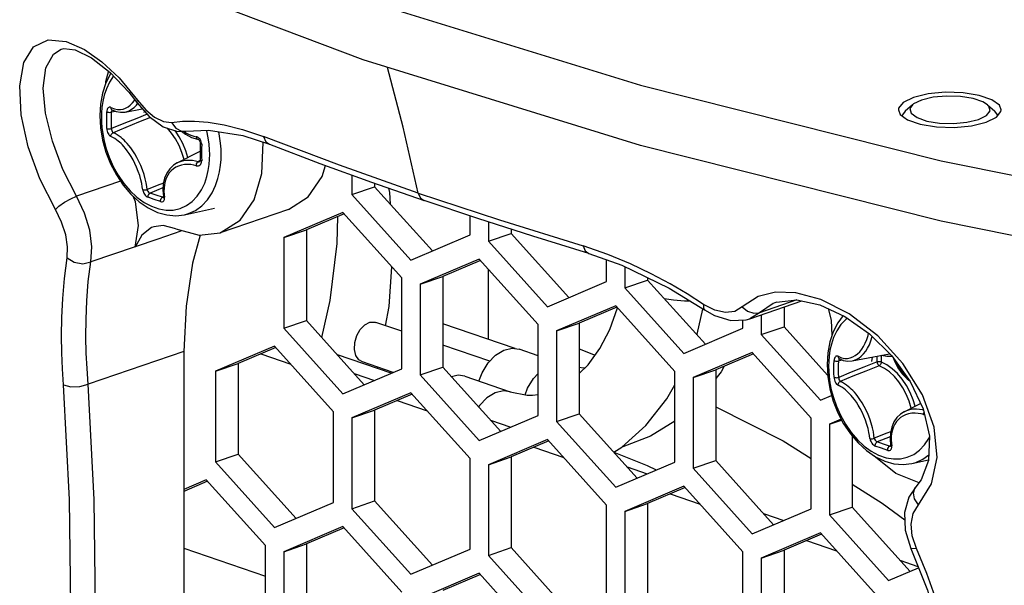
# Model space of a CAD drawing. Extents: x 0 to 420, y 0 to 297.
# Tile 55 of 65: x 352.79 to 358.92, y 202.22 to 205.74. Entities that reach past the tile are written whole.
import ezdxf

# ---------------------------------------------------------------- set-up
doc = ezdxf.new("R2010")
doc.units = 0
doc.header["$LTSCALE"] = 23.1
doc.layers.get('0').update_dxf_attribs({"linetype": 'CONTINUOUS'})
doc.layers.add('02___PRT_ALL_AXES', color=7, linetype='CONTINUOUS')
doc.layers.add('06___PRT_ALL_SURFS', color=7, linetype='CONTINUOUS')

msp = doc.modelspace()

# ---------------------------------------------------------------- linework, layer by layer
at = {"color": 7, "linetype": 'CONTINUOUS'}
for p, q in [((358.3504, 205.2096), (358.3039, 205.1689)), ((358.3567, 205.2147), (358.3505, 205.2096)), ((358.4065, 205.239), (358.3567, 205.2147)), ((358.8161, 205.2096), (358.8627, 205.1689)), ((353.393, 205.1676), (353.3653, 205.1636)), ((353.3692, 205.1766), (353.3669, 205.1737)), ((353.3702, 205.177), (353.3692, 205.1766)), ((353.4495, 205.1644), (353.5564, 205.1849)), ((358.287, 205.1476), (358.2853, 205.1405)), ((358.3039, 205.1689), (358.287, 205.1476)), ((358.7601, 205.118), (358.8098, 205.1424)), ((358.8098, 205.1424), (358.8323, 205.171)), ((358.8796, 205.1476), (358.8627, 205.1689)), ((358.8806, 205.143), (358.8796, 205.1476)), ((353.787, 205.0109), (353.7615, 205.0489)), ((353.864, 205.0067), (353.9007, 204.9956)), ((353.7735, 204.8473), (353.9176, 204.9206)), ((353.9177, 204.8628), (353.904, 204.8549)), ((354.8615, 204.7723), (354.8615, 204.6513)), ((353.9453, 204.7225), (353.9587, 204.7625)), ((355.003, 204.7211), (355.003, 204.6997)), ((353.6859, 204.6924), (353.6054, 204.6601)), ((354.8615, 204.6513), (355.003, 204.6997)), ((354.8615, 204.6513), (355.2292, 204.2434)), ((355.003, 204.6997), (355.363, 204.3003)), ((353.6887, 204.6374), (353.6824, 204.6338)), ((353.6824, 204.6338), (353.6865, 204.633)), ((353.6865, 204.633), (353.6885, 204.6335)), ((355.6455, 204.5015), (355.3107, 204.6136)), ((353.8206, 204.5254), (354.0054, 204.5653)), ((354.8047, 204.5398), (354.437, 204.3835)), ((354.8123, 204.5313), (354.5784, 204.4318)), ((355.1723, 204.132), (354.8047, 204.5398)), ((355.5969, 204.3998), (355.5969, 204.5178)), ((355.7107, 204.4806), (355.7107, 204.3609)), ((354.437, 204.3835), (354.5784, 204.4318)), ((354.5784, 204.4318), (354.5784, 203.8676)), ((355.7107, 204.3609), (355.8521, 204.4092)), ((355.8521, 204.4351), (355.8521, 204.4092)), ((355.8521, 204.4092), (356.2121, 204.0099)), ((354.437, 204.3835), (354.437, 203.8192)), ((355.2292, 204.2434), (355.5969, 204.3998)), ((355.7107, 204.3609), (356.0784, 203.953)), ((355.6538, 204.2494), (355.2861, 204.093)), ((355.6615, 204.2409), (355.4275, 204.1414)), ((356.0215, 203.8415), (355.6538, 204.2494)), ((356.4461, 204.1094), (356.4461, 204.2448)), ((356.5598, 204.2016), (356.5598, 204.0704)), ((355.1723, 203.5677), (355.1723, 204.132)), ((355.2861, 204.093), (355.4275, 204.1414)), ((355.4275, 204.1414), (355.4275, 203.5772)), ((356.0784, 203.953), (356.4461, 204.1094)), ((356.5598, 204.0704), (356.7013, 204.1188)), ((356.7013, 204.1329), (356.7013, 204.1188)), ((356.7013, 204.1188), (357.0613, 203.7194)), ((355.2861, 204.093), (355.2861, 203.5288)), ((356.5598, 204.0704), (356.9275, 203.6626)), ((357.6312, 203.9956), (357.3989, 203.9161)), ((356.503, 203.959), (356.1353, 203.8026)), ((356.5106, 203.9505), (356.2767, 203.851)), ((356.8707, 203.5511), (356.503, 203.959)), ((357.0092, 203.7829), (357.0458, 203.9389)), ((357.5504, 203.9511), (357.5504, 203.8284)), ((354.437, 203.8192), (354.5784, 203.8676)), ((354.5784, 203.8676), (354.9384, 203.4682)), ((357.2952, 203.8189), (357.2952, 203.8711)), ((357.409, 203.9028), (357.409, 203.78)), ((354.437, 203.8192), (354.8047, 203.4114)), ((356.0215, 203.2773), (356.0215, 203.8415)), ((356.1353, 203.8026), (356.2767, 203.851)), ((356.1353, 203.8026), (356.1353, 203.2384)), ((356.2767, 203.851), (356.2767, 203.2868)), ((356.9275, 203.6626), (357.2952, 203.8189)), ((357.409, 203.78), (357.5504, 203.8284)), ((357.5504, 203.8284), (357.8219, 203.5273)), ((357.8561, 203.7977), (357.835, 203.7348)), ((357.0077, 203.7789), (357.0092, 203.7829)), ((357.409, 203.78), (357.7767, 203.3721)), ((354.3801, 203.7078), (354.0124, 203.5514)), ((354.3877, 203.6993), (354.1538, 203.5998)), ((354.7478, 203.2999), (354.3801, 203.7078)), ((355.8594, 203.6948), (355.9013, 203.6886)), ((356.0215, 203.6475), (355.9013, 203.6886)), ((357.3521, 203.6685), (356.9844, 203.5122)), ((357.7198, 203.2607), (357.3521, 203.6685)), ((354.2943, 203.6595), (354.4812, 203.5955)), ((357.3598, 203.66), (357.1258, 203.5606)), ((357.9185, 203.6198), (357.8908, 203.6158)), ((357.8947, 203.6288), (357.8924, 203.6259)), ((357.8956, 203.6292), (357.8947, 203.6288)), ((357.975, 203.6166), (358.207, 203.661)), ((358.0983, 203.6402), (358.094, 203.6128)), ((358.1295, 203.6096), (358.1295, 203.6462)), ((358.1562, 203.6091), (358.1562, 203.6513)), ((354.0124, 203.5514), (354.1538, 203.5998)), ((354.0124, 203.5514), (354.0124, 202.9872)), ((354.1538, 203.5998), (354.1538, 203.0355)), ((354.8047, 203.4114), (355.1723, 203.5677)), ((355.0202, 203.5688), (355.0226, 203.577)), ((355.2861, 203.5288), (355.4275, 203.5772)), ((355.4275, 203.5772), (355.7876, 203.1778)), ((356.2767, 203.5371), (356.3312, 203.5912)), ((356.8707, 202.9869), (356.8707, 203.5511)), ((356.9844, 203.5122), (357.1258, 203.5606)), ((357.1258, 203.5606), (357.1258, 202.9963)), ((357.1588, 203.5476), (357.1258, 203.5056)), ((357.1786, 203.583), (357.1588, 203.5476)), ((354.8754, 203.5381), (355.0014, 203.495)), ((355.2861, 203.5288), (355.6538, 203.1209)), ((355.5218, 203.5265), (355.4814, 203.5175)), ((355.5638, 203.5203), (355.5218, 203.5265)), ((355.5638, 203.5203), (355.8466, 203.4236)), ((356.9844, 203.5122), (356.9844, 202.948)), ((355.8466, 203.4236), (355.8047, 203.4298)), ((355.2292, 203.4173), (354.8615, 203.261)), ((355.2369, 203.4088), (355.003, 203.3093)), ((355.1434, 203.3691), (355.3304, 203.3051)), ((355.5969, 203.0095), (355.2292, 203.4173)), ((355.9844, 203.4021), (356.0215, 203.4069)), ((357.7767, 203.3721), (357.8465, 203.4018)), ((354.7478, 202.7357), (354.7478, 203.2999)), ((354.8615, 203.261), (355.003, 203.3093)), ((355.003, 203.3093), (355.003, 202.7451)), ((358.299, 203.2995), (358.4006, 203.3512)), ((354.8615, 203.261), (354.8615, 202.6967)), ((355.6538, 203.1209), (356.0215, 203.2773)), ((355.7246, 203.2477), (355.8506, 203.2046)), ((356.1353, 203.2384), (356.2767, 203.2868)), ((356.2767, 203.2868), (356.6367, 202.8874)), ((357.7198, 202.6964), (357.7198, 203.2607)), ((357.9065, 203.2528), (357.8336, 203.2218)), ((357.8336, 203.2218), (357.9092, 203.2476)), ((356.1353, 203.2384), (356.503, 202.8305)), ((357.8336, 203.2218), (357.8336, 202.6575)), ((356.0784, 203.1269), (355.7107, 202.9705)), ((356.0861, 203.1184), (355.8521, 203.0189)), ((356.4461, 202.719), (356.0784, 203.1269)), ((357.975, 203.148), (357.975, 202.7059)), ((358.2114, 203.1446), (358.1309, 203.1123)), ((355.9926, 203.0786), (356.1795, 203.0147)), ((358.2142, 203.0896), (358.2079, 203.086)), ((358.2079, 203.086), (358.212, 203.0852)), ((358.212, 203.0852), (358.2139, 203.0857)), ((354.0124, 202.9872), (354.1538, 203.0355)), ((354.1538, 203.0355), (354.5138, 202.6362)), ((355.5969, 202.4452), (355.5969, 203.0095)), ((355.7107, 202.9705), (355.8521, 203.0189)), ((355.8521, 203.0189), (355.8521, 202.4547)), ((356.9844, 202.948), (357.1258, 202.9963)), ((357.1258, 202.9963), (357.4859, 202.597)), ((358.3461, 202.9776), (358.4502, 203.0001)), ((354.0124, 202.9872), (354.3801, 202.5793)), ((355.7107, 202.9705), (355.7107, 202.4063)), ((356.503, 202.8305), (356.8707, 202.9869)), ((356.5737, 202.9573), (356.6997, 202.9142)), ((356.9844, 202.948), (357.3521, 202.5401)), ((353.9555, 202.8757), (353.816, 202.8164)), ((354.3232, 202.4678), (353.9555, 202.8757)), ((353.9632, 202.8672), (353.816, 202.8046)), ((356.9275, 202.8365), (356.5598, 202.6801)), ((356.9352, 202.828), (356.7013, 202.7285)), ((357.2952, 202.4286), (356.9275, 202.8365)), ((356.8417, 202.7882), (357.0287, 202.7243)), ((354.3801, 202.5793), (354.7478, 202.7357)), ((354.8615, 202.6967), (355.003, 202.7451)), ((354.8615, 202.6967), (355.2292, 202.2889)), ((355.003, 202.7451), (355.363, 202.3457)), ((356.4461, 202.1548), (356.4461, 202.719)), ((356.5598, 202.6801), (356.7013, 202.7285)), ((356.7013, 202.7285), (356.7013, 202.1643)), ((357.3521, 202.5401), (357.7198, 202.6964)), ((357.8336, 202.6575), (357.975, 202.7059)), ((357.975, 202.7059), (358.335, 202.3065)), ((356.5598, 202.6801), (356.5598, 202.1159)), ((357.4229, 202.6668), (357.5489, 202.6237)), ((357.8336, 202.6575), (358.2013, 202.2496)), ((354.8047, 202.5853), (354.437, 202.4289)), ((354.8123, 202.5768), (354.5784, 202.4773)), ((355.1723, 202.1774), (354.8047, 202.5853)), ((357.7767, 202.546), (357.409, 202.3897)), ((357.7844, 202.5375), (357.5504, 202.4381)), ((358.1444, 202.1382), (357.7767, 202.546)), ((353.816, 202.4511), (354.3232, 202.2777)), ((354.3232, 201.9036), (354.3232, 202.4678)), ((354.437, 202.4289), (354.5784, 202.4773)), ((354.5784, 202.4773), (354.5784, 201.913)), ((355.2292, 202.2889), (355.5969, 202.4452)), ((355.7107, 202.4063), (355.8521, 202.4547)), ((355.8521, 202.4547), (356.2121, 202.0553)), ((357.6909, 202.4978), (357.8779, 202.4338)), ((354.437, 202.4289), (354.437, 201.8647)), ((355.7107, 202.4063), (356.0784, 201.9984)), ((357.2952, 201.8644), (357.2952, 202.4286)), ((357.409, 202.3897), (357.5504, 202.4381)), ((357.409, 202.3897), (357.409, 201.8255)), ((357.5504, 202.4381), (357.5504, 201.8738)), ((358.2013, 202.2496), (358.3878, 202.329)), ((358.272, 202.3764), (358.3842, 202.338)), ((355.6538, 202.2948), (355.2861, 202.1385)), ((355.6615, 202.2863), (355.4275, 202.1869)), ((356.0215, 201.887), (355.6538, 202.2948))]:
    msp.add_line(p, q, dxfattribs=at)
for points in [[(353.3628, 205.4057), (353.3595, 205.4013), (353.3306, 205.3456), (353.3095, 205.2826), (353.2968, 205.2142), (353.2926, 205.1421)], [(353.3787, 205.3887), (353.353, 205.3501), (353.3335, 205.3087), (353.3201, 205.2687), (353.3111, 205.2301), (353.3056, 205.1933), (353.3029, 205.1598), (353.3022, 205.1309)], [(355.2747, 204.6606), (355.1797, 205.0712), (355.0822, 205.4423)], [(358.8161, 205.2096), (358.7881, 205.2275), (358.7267, 205.2485), (358.6479, 205.2611), (358.5614, 205.2637), (358.4776, 205.256), (358.4065, 205.239)], [(353.3614, 205.1923), (353.3834, 205.1832), (353.403, 205.1795), (353.4209, 205.1795), (353.4376, 205.1825), (353.4533, 205.1883), (353.4683, 205.1966), (353.4826, 205.2074)], [(353.4826, 205.2074), (353.4961, 205.2208), (353.5086, 205.2364), (353.5104, 205.2391)], [(353.5058, 205.1929), (353.5202, 205.2071), (353.5281, 205.2171)], [(358.3505, 205.2096), (358.3342, 205.186), (358.3418, 205.1564)], [(358.8323, 205.171), (358.8248, 205.2006), (358.8161, 205.2096)], [(353.2926, 205.1421), (353.2969, 205.0663), (353.3098, 204.9898), (353.3309, 204.9143), (353.3597, 204.8414), (353.3956, 204.7727), (353.4379, 204.7095), (353.4857, 204.6533), (353.5381, 204.6057), (353.5939, 204.5676), (353.6516, 204.5403), (353.7094, 204.5242), (353.7662, 204.5193), (353.8206, 204.5254)], [(353.3357, 205.1137), (353.3359, 205.1396), (353.3363, 205.1655)], [(353.3614, 205.1923), (353.3584, 205.1936), (353.3551, 205.1942), (353.3517, 205.1941), (353.348, 205.1928), (353.3444, 205.1901), (353.3411, 205.1857), (353.3385, 205.1797), (353.3369, 205.1727), (353.3363, 205.1655)], [(353.3363, 205.1655), (353.3408, 205.1638), (353.3467, 205.1627), (353.3532, 205.1623), (353.3596, 205.1626), (353.3653, 205.1636)], [(353.3614, 205.1923), (353.3618, 205.1869), (353.3636, 205.1822), (353.3667, 205.1788), (353.3683, 205.1778)], [(353.3648, 205.1123), (353.3649, 205.1379), (353.3653, 205.1636)], [(353.3669, 205.1737), (353.3656, 205.1692), (353.3653, 205.1636)], [(353.5865, 205.1505), (353.5222, 205.1248), (353.4427, 205.0928), (353.3653, 205.0613)], [(353.3683, 205.1778), (353.3937, 205.1673), (353.4217, 205.1625), (353.4495, 205.1644)], [(353.4495, 205.1644), (353.4576, 205.1663), (353.4745, 205.1724), (353.4905, 205.1813), (353.5058, 205.1929)], [(358.3418, 205.1564), (358.3785, 205.1295), (358.4399, 205.1085), (358.5186, 205.0959), (358.6051, 205.0933), (358.689, 205.101), (358.7601, 205.118)], [(353.3022, 205.1309), (353.3029, 205.1022), (353.3055, 205.0675), (353.3107, 205.0279), (353.3193, 204.9841), (353.3322, 204.936), (353.3508, 204.8826), (353.3762, 204.8256), (353.4069, 204.7706), (353.4424, 204.7194), (353.4817, 204.6735), (353.5237, 204.6343), (353.568, 204.6021), (353.6136, 204.5777), (353.6596, 204.5614), (353.7053, 204.5536), (353.7499, 204.5545), (353.7923, 204.564), (353.832, 204.582), (353.8679, 204.608), (353.8994, 204.6414), (353.9257, 204.6811), (353.9453, 204.7225)], [(353.3363, 205.0623), (353.3359, 205.0879), (353.3357, 205.1137)], [(353.3653, 205.0613), (353.3649, 205.0868), (353.3648, 205.1123)], [(353.6072, 205.1301), (353.5343, 205.1007), (353.4538, 205.0679), (353.3755, 205.0357)], [(353.3363, 205.0623), (353.3408, 205.0607), (353.3467, 205.0597), (353.3532, 205.0595), (353.3596, 205.06), (353.3653, 205.0613)], [(353.3363, 205.0623), (353.3369, 205.0546), (353.3385, 205.0462), (353.3412, 205.0379), (353.3445, 205.0305), (353.3481, 205.0245), (353.3517, 205.0199), (353.3552, 205.0165), (353.3584, 205.0141), (353.3614, 205.0125)], [(353.3614, 205.0125), (353.3618, 205.0183), (353.3636, 205.024), (353.3667, 205.0291), (353.3708, 205.0331), (353.3755, 205.0357)], [(353.3653, 205.0613), (353.3656, 205.0549), (353.3669, 205.0485), (353.3692, 205.0428), (353.3721, 205.0384), (353.3755, 205.0357)], [(353.5868, 204.6826), (353.5845, 204.7016), (353.5808, 204.7233), (353.5753, 204.7483), (353.5677, 204.7759), (353.5583, 204.8042), (353.5476, 204.8314), (353.536, 204.8571), (353.5236, 204.8812), (353.5108, 204.9034), (353.4977, 204.9236), (353.4848, 204.9417), (353.4731, 204.9566), (353.4626, 204.9689), (353.453, 204.9793), (353.4437, 204.9885), (353.4345, 204.9971), (353.4247, 205.0054), (353.4139, 205.0137), (353.4016, 205.022), (353.388, 205.0298), (353.3755, 205.0357)], [(353.8168, 204.8693), (353.8035, 204.9134), (353.7858, 204.9564), (353.7644, 204.9968), (353.7395, 205.0338), (353.714, 205.064)], [(353.8011, 205.0445), (353.8263, 205.0258), (353.864, 205.0067)], [(353.8149, 205.0447), (353.8206, 205.0408), (353.8321, 205.0338), (353.845, 205.0269), (353.8601, 205.0203)], [(353.8601, 205.0203), (353.8771, 205.0145), (353.8932, 205.0104)], [(353.9765, 204.9003), (353.9759, 204.929), (353.9733, 204.9637), (353.968, 205.0033), (353.9594, 205.0471), (353.9584, 205.0511)], [(354.0478, 204.9018), (354.047, 204.9334), (354.0442, 204.9715), (354.0384, 205.015), (354.0332, 205.0417)], [(353.5597, 204.6812), (353.5573, 204.6989), (353.5537, 204.7193), (353.5484, 204.7426), (353.5411, 204.7685), (353.5321, 204.795), (353.522, 204.8205), (353.511, 204.8445), (353.4993, 204.8672), (353.4873, 204.888), (353.4751, 204.9069), (353.463, 204.9239), (353.4521, 204.9379), (353.4423, 204.9495), (353.4333, 204.9593), (353.4247, 204.968), (353.4161, 204.976), (353.407, 204.9839), (353.397, 204.9917), (353.3856, 204.9995), (353.373, 205.0069), (353.3614, 205.0125)], [(353.8408, 204.8815), (353.8286, 204.9223), (353.8098, 204.968), (353.787, 205.0109)], [(353.8932, 205.0104), (353.8937, 205.0049), (353.8953, 205.0004), (353.8976, 204.9972), (353.9007, 204.9956)], [(353.9267, 204.9635), (353.9262, 204.9712), (353.9242, 204.9795), (353.9208, 204.9876), (353.9164, 204.9946), (353.9115, 205.0001), (353.9066, 205.0043), (353.9018, 205.0072), (353.8974, 205.0092), (353.8932, 205.0104)], [(353.9008, 204.9956), (353.9029, 204.9949), (353.9068, 204.9926), (353.9108, 204.9888), (353.9143, 204.9837), (353.9168, 204.9777), (353.9179, 204.9717), (353.918, 204.969)], [(353.918, 204.969), (353.9178, 204.953), (353.9177, 204.9336), (353.9176, 204.9174)], [(353.9267, 204.9635), (353.922, 204.9651), (353.919, 204.967), (353.918, 204.969)], [(353.9267, 204.9635), (353.9264, 204.9377), (353.9263, 204.9117)], [(353.8206, 204.5254), (353.8453, 204.5321), (353.8889, 204.5519), (353.9284, 204.5806), (353.963, 204.6173), (353.9919, 204.6609), (354.0134, 204.7064), (354.0281, 204.7504), (354.038, 204.7928), (354.044, 204.8332), (354.047, 204.87), (354.0478, 204.9018)], [(353.9176, 204.9174), (353.9177, 204.9015), (353.9178, 204.8822), (353.918, 204.8661)], [(353.9263, 204.9117), (353.9264, 204.8859), (353.9267, 204.8603)], [(353.9587, 204.7625), (353.9677, 204.8011), (353.9731, 204.8379), (353.9758, 204.8714), (353.9765, 204.9003)], [(353.7735, 204.8473), (353.7507, 204.8331), (353.7275, 204.8111), (353.7088, 204.7841), (353.6953, 204.7524), (353.6872, 204.7167), (353.6851, 204.6779), (353.6885, 204.6399)], [(353.8932, 204.8306), (353.8774, 204.8345), (353.8599, 204.8373), (353.8407, 204.8385), (353.8205, 204.8377), (353.8005, 204.8343), (353.782, 204.8285), (353.7653, 204.8207), (353.7505, 204.811), (353.7371, 204.7995), (353.7253, 204.7861), (353.7151, 204.7709), (353.7064, 204.7537), (353.6995, 204.7343), (353.6947, 204.713), (353.6922, 204.6913), (353.6917, 204.6708), (353.6928, 204.652), (353.6949, 204.6349)], [(353.904, 204.8549), (353.8873, 204.8591), (353.8689, 204.8621), (353.8486, 204.8636), (353.8272, 204.8627), (353.806, 204.8592), (353.7863, 204.8531), (353.7735, 204.8473)], [(353.8932, 204.8306), (353.8974, 204.8298), (353.9019, 204.8295), (353.9067, 204.8302), (353.9116, 204.8319), (353.9165, 204.835), (353.9209, 204.8398), (353.9243, 204.846), (353.9262, 204.8531), (353.9267, 204.8603)], [(353.8932, 204.8306), (353.8937, 204.8364), (353.8953, 204.8422), (353.8976, 204.8475), (353.9006, 204.8519), (353.904, 204.8549)], [(353.904, 204.8549), (353.9094, 204.8546), (353.9146, 204.8564)], [(353.918, 204.8661), (353.918, 204.8642), (353.9173, 204.8605), (353.9162, 204.8579), (353.9151, 204.8566), (353.9146, 204.8564)], [(353.9267, 204.8603), (353.922, 204.8619), (353.919, 204.864), (353.918, 204.8661)], [(353.6886, 204.7227), (353.6658, 204.7137), (353.5868, 204.6826)], [(353.5597, 204.6812), (353.5643, 204.6798), (353.5699, 204.6793), (353.5758, 204.6796), (353.5816, 204.6808), (353.5868, 204.6826)], [(353.5597, 204.6812), (353.5604, 204.6766), (353.5617, 204.6714), (353.5637, 204.6657), (353.5666, 204.6595), (353.5705, 204.6529), (353.5755, 204.6465), (353.5812, 204.6408), (353.5871, 204.6365), (353.5927, 204.6338)], [(353.5868, 204.6826), (353.5884, 204.677), (353.5915, 204.6713), (353.5956, 204.6663), (353.6005, 204.6624), (353.6054, 204.6601)], [(353.5927, 204.6338), (353.5926, 204.64), (353.5941, 204.6463), (353.5969, 204.6522), (353.6009, 204.6569), (353.6054, 204.6601)], [(353.6824, 204.6338), (353.6435, 204.6467), (353.6054, 204.6601)], [(355.1013, 204.5906), (355.0971, 204.6633), (355.0918, 204.6901)], [(355.2747, 204.6606), (355.7799, 204.4932), (356.3001, 204.3312)], [(355.2747, 204.6606), (355.2889, 204.6294), (355.3107, 204.6137)], [(353.6703, 204.6073), (353.631, 204.6203), (353.5927, 204.6338)], [(353.6703, 204.6073), (353.6702, 204.6134), (353.6716, 204.6198), (353.6743, 204.6257), (353.678, 204.6306), (353.6824, 204.6338)], [(353.6703, 204.6073), (353.676, 204.6061), (353.6817, 204.6065), (353.6867, 204.6085), (353.6905, 204.612), (353.6931, 204.6163), (353.6947, 204.621), (353.6954, 204.6258), (353.6954, 204.6305), (353.6949, 204.6349)], [(353.6885, 204.6399), (353.6887, 204.638), (353.6887, 204.6347), (353.6884, 204.633), (353.6882, 204.6327)], [(353.6949, 204.6349), (353.6912, 204.6365), (353.689, 204.6386), (353.6885, 204.6399)], [(354.7721, 204.5142), (354.7684, 204.3461), (354.7242, 203.991), (354.673, 203.7626)], [(356.3351, 204.2845), (355.987, 204.3918), (355.6455, 204.5015)], [(355.0712, 203.8352), (355.093, 203.9538), (355.1094, 204.2018)], [(356.8044, 204.0044), (356.8636, 203.9958), (356.9317, 203.9897), (356.9639, 203.9891)], [(356.3312, 203.5912), (356.4044, 203.6925), (356.4666, 203.812), (356.515, 203.9456)], [(357.8245, 203.942), (357.8444, 203.8689), (357.8485, 203.775)], [(357.9188, 203.8982), (357.8849, 203.8535), (357.8561, 203.7977)], [(357.9454, 203.882), (357.9363, 203.8754), (357.9048, 203.842), (357.8785, 203.8023)], [(357.8785, 203.8023), (357.859, 203.7609), (357.8456, 203.7209)], [(357.835, 203.7348), (357.8223, 203.6664), (357.818, 203.5943)], [(357.8869, 203.6445), (357.9089, 203.6354), (357.9285, 203.6316), (357.9464, 203.6316), (357.9631, 203.6347), (357.9788, 203.6405), (357.9938, 203.6487), (358.0081, 203.6596), (358.0216, 203.673), (358.0341, 203.6886), (358.0455, 203.7063), (358.0558, 203.7263), (358.0651, 203.749), (358.0732, 203.7745), (358.0765, 203.7889)], [(357.975, 203.6166), (357.9831, 203.6185), (357.9999, 203.6246), (358.016, 203.6335), (358.0313, 203.6451), (358.0457, 203.6593), (358.059, 203.6759), (358.071, 203.6948), (358.0819, 203.7161), (358.0917, 203.7402), (358.1, 203.7671)], [(355.6523, 203.49), (355.6719, 203.5427), (355.7096, 203.6039), (355.7559, 203.652), (355.8072, 203.6832), (355.8594, 203.6948)], [(357.8456, 203.7209), (357.8366, 203.6823), (357.8311, 203.6455), (357.8284, 203.612), (357.8277, 203.5831)], [(357.8612, 203.5659), (357.8614, 203.5918), (357.8617, 203.6176)], [(357.8869, 203.6445), (357.8839, 203.6457), (357.8806, 203.6464), (357.8772, 203.6462), (357.8735, 203.645), (357.8699, 203.6423), (357.8666, 203.6379), (357.864, 203.6319), (357.8623, 203.6249), (357.8617, 203.6176)], [(357.8617, 203.6177), (357.8663, 203.616), (357.8721, 203.6149), (357.8786, 203.6145), (357.8851, 203.6148), (357.8908, 203.6158)], [(357.8868, 203.6445), (357.8873, 203.6391), (357.8891, 203.6344), (357.8922, 203.631), (357.8937, 203.63)], [(357.8903, 203.5645), (357.8904, 203.5901), (357.8908, 203.6158)], [(357.8924, 203.6259), (357.8911, 203.6214), (357.8908, 203.6158)], [(358.1295, 203.6096), (358.0476, 203.577), (357.9682, 203.545), (357.8908, 203.5135)], [(357.8938, 203.63), (357.9192, 203.6195), (357.9472, 203.6147), (357.975, 203.6166)], [(358.1562, 203.6091), (358.1515, 203.6103), (358.146, 203.611), (358.1402, 203.6111), (358.1345, 203.6106), (358.1295, 203.6096)], [(358.1295, 203.6096), (358.1305, 203.604), (358.1325, 203.5984), (358.1354, 203.5932), (358.139, 203.5891), (358.1428, 203.5864)], [(358.1562, 203.6091), (358.1554, 203.6036), (358.1534, 203.5981), (358.1505, 203.5931), (358.1468, 203.5891), (358.1428, 203.5864)], [(358.1562, 203.6513), (358.1906, 203.6454), (358.2216, 203.6463)], [(358.3663, 203.3337), (358.354, 203.3745), (358.3353, 203.4202), (358.3125, 203.4631), (358.286, 203.5025), (358.2565, 203.5375), (358.2244, 203.5675), (358.1906, 203.5916), (358.1562, 203.6091)], [(358.2325, 203.6311), (358.2381, 203.615), (358.2593, 203.5734), (358.2858, 203.536), (358.3169, 203.5039), (358.3327, 203.4921)], [(358.2479, 203.6098), (358.2531, 203.5985), (358.2649, 203.5776), (358.2776, 203.5588), (358.2906, 203.5422), (358.3029, 203.5286), (358.3143, 203.5176), (358.3145, 203.5174)], [(356.3103, 203.5704), (356.302, 203.5704), (356.2767, 203.575)], [(357.818, 203.5943), (357.8224, 203.5185), (357.8353, 203.442), (357.8564, 203.3665), (357.8852, 203.2936), (357.9211, 203.2249), (357.9633, 203.1617), (358.0112, 203.1055), (358.0636, 203.0579), (358.1194, 203.0198), (358.1771, 202.9925), (358.2348, 202.9764), (358.2916, 202.9715), (358.3461, 202.9776)], [(357.8277, 203.5831), (357.8284, 203.5544), (357.831, 203.5197), (357.8362, 203.4801), (357.8448, 203.4363), (357.8577, 203.3882), (357.8763, 203.3348), (357.9017, 203.2778), (357.9324, 203.2228), (357.9679, 203.1715), (358.0071, 203.1257), (358.0492, 203.0865), (358.0935, 203.0543), (358.139, 203.0299), (358.1851, 203.0136), (358.2308, 203.0058), (358.2754, 203.0067), (358.3178, 203.0162), (358.3575, 203.0342), (358.3934, 203.0602), (358.4249, 203.0936), (358.4512, 203.1333), (358.4556, 203.1427)], [(357.8617, 203.5145), (357.8614, 203.5401), (357.8612, 203.5659)], [(357.8908, 203.5135), (357.8904, 203.539), (357.8903, 203.5645)], [(358.1428, 203.5864), (358.0598, 203.5529), (357.9793, 203.5201), (357.9009, 203.4879)], [(358.3422, 203.3215), (358.329, 203.3656), (358.3113, 203.4086), (358.2898, 203.449), (358.265, 203.486), (358.2372, 203.519), (358.207, 203.5472), (358.1752, 203.5698), (358.1428, 203.5864)], [(355.9395, 203.405), (355.9548, 203.446), (355.9924, 203.5072), (356.0215, 203.5374)], [(357.8617, 203.5145), (357.8663, 203.5129), (357.8721, 203.5119), (357.8786, 203.5117), (357.8851, 203.5122), (357.8908, 203.5135)], [(357.8617, 203.5145), (357.8624, 203.5068), (357.864, 203.4984), (357.8667, 203.4901), (357.87, 203.4827), (357.8736, 203.4767), (357.8772, 203.4721), (357.8807, 203.4687), (357.8839, 203.4663), (357.8868, 203.4647)], [(357.8868, 203.4647), (357.8873, 203.4705), (357.8891, 203.4762), (357.8922, 203.4813), (357.8963, 203.4853), (357.9009, 203.4879)], [(357.8908, 203.5135), (357.8911, 203.5071), (357.8924, 203.5007), (357.8947, 203.495), (357.8976, 203.4906), (357.9009, 203.4879)], [(358.1122, 203.1348), (358.1099, 203.1538), (358.1063, 203.1755), (358.1008, 203.2004), (358.0932, 203.2281), (358.0838, 203.2564), (358.0731, 203.2836), (358.0614, 203.3093), (358.049, 203.3334), (358.0362, 203.3556), (358.0232, 203.3758), (358.0103, 203.3939), (357.9986, 203.4088), (357.9881, 203.4211), (357.9785, 203.4315), (357.9692, 203.4407), (357.96, 203.4493), (357.9502, 203.4576), (357.9394, 203.4659), (357.9271, 203.4742), (357.9135, 203.482), (357.9009, 203.4879)], [(355.8047, 203.4298), (355.7525, 203.4181), (355.7012, 203.387), (355.6549, 203.3388), (355.6498, 203.3306)], [(355.8466, 203.4236), (355.9514, 203.4026), (355.9844, 203.4021)], [(356.4921, 203.0478), (356.5416, 203.0784), (356.6909, 203.2133), (356.8212, 203.3792), (356.8707, 203.4677)], [(358.0851, 203.1334), (358.0828, 203.1511), (358.0792, 203.1715), (358.0739, 203.1948), (358.0666, 203.2207), (358.0576, 203.2472), (358.0475, 203.2727), (358.0365, 203.2967), (358.0248, 203.3193), (358.0128, 203.3402), (358.0006, 203.3591), (357.9885, 203.3761), (357.9776, 203.3901), (357.9678, 203.4017), (357.9588, 203.4115), (357.9502, 203.4202), (357.9416, 203.4282), (357.9325, 203.4361), (357.9224, 203.4439), (357.9111, 203.4517), (357.8985, 203.4591), (357.8868, 203.4647)], [(358.4184, 203.3099), (358.4128, 203.3113), (358.3944, 203.3143), (358.3741, 203.3158), (358.3526, 203.3149), (358.3315, 203.3114), (358.3118, 203.3053), (358.299, 203.2995)], [(356.8707, 203.2417), (356.719, 203.1475), (356.5482, 203.0822), (356.5454, 203.0818)], [(358.299, 203.2995), (358.2762, 203.2853), (358.2529, 203.2633), (358.2343, 203.2363), (358.2207, 203.2046), (358.2127, 203.1689), (358.2106, 203.1301), (358.214, 203.0921)], [(358.4187, 203.2828), (358.4029, 203.2866), (358.3854, 203.2895), (358.3662, 203.2907), (358.3459, 203.2899), (358.326, 203.2865), (358.3074, 203.2807), (358.2908, 203.2729), (358.2759, 203.2632), (358.2626, 203.2516), (358.2508, 203.2383), (358.2406, 203.2231), (358.2319, 203.2059), (358.225, 203.1865), (358.2202, 203.1652), (358.2176, 203.1435), (358.2172, 203.123), (358.2183, 203.1042), (358.2204, 203.0871)], [(358.4187, 203.2828), (358.4192, 203.2886), (358.4207, 203.2944), (358.4216, 203.2962)], [(358.4187, 203.2828), (358.4229, 203.282), (358.4249, 203.2819)], [(358.0851, 203.1334), (358.0898, 203.132), (358.0954, 203.1315), (358.1013, 203.1318), (358.1071, 203.133), (358.1122, 203.1348)], [(358.0851, 203.1334), (358.0859, 203.1288), (358.0872, 203.1236), (358.0892, 203.1179), (358.0921, 203.1117), (358.096, 203.1051), (358.1009, 203.0987), (358.1067, 203.093), (358.1126, 203.0887), (358.1182, 203.086)], [(358.2141, 203.1749), (358.1913, 203.1659), (358.1122, 203.1348)], [(358.1122, 203.1348), (358.1139, 203.1292), (358.117, 203.1235), (358.1211, 203.1185), (358.126, 203.1146), (358.1309, 203.1123)], [(358.1182, 203.086), (358.1181, 203.0922), (358.1196, 203.0985), (358.1224, 203.1044), (358.1263, 203.1091), (358.1309, 203.1123)], [(358.1958, 203.0595), (358.1565, 203.0725), (358.1182, 203.086)], [(358.2079, 203.086), (358.1689, 203.0989), (358.1309, 203.1123)], [(358.1958, 203.0595), (358.1957, 203.0656), (358.1971, 203.072), (358.1998, 203.0779), (358.2035, 203.0827), (358.2079, 203.086)], [(358.1958, 203.0595), (358.2015, 203.0583), (358.2071, 203.0587), (358.2121, 203.0607), (358.216, 203.0642), (358.2186, 203.0685), (358.2202, 203.0732), (358.2208, 203.078), (358.2209, 203.0826), (358.2204, 203.0871)], [(358.214, 203.0921), (358.2142, 203.0902), (358.2142, 203.0869), (358.2138, 203.0852), (358.2137, 203.0849)], [(358.2204, 203.0871), (358.2167, 203.0887), (358.2145, 203.0908), (358.214, 203.0921)], [(358.3913, 202.8567), (358.2459, 202.9155), (358.11, 203.0262)], [(358.3461, 202.9776), (358.3708, 202.9843), (358.4144, 203.0041), (358.4514, 203.0309)]]:
    msp.add_lwpolyline(points, dxfattribs=at)
at = {"layer": '02___PRT_ALL_AXES', "color": 7, "linetype": 'CONTINUOUS'}
for p, q in [((354.9321, 205.4886), (353.3741, 206.0783)), ((354.9321, 205.8645), (356.6564, 205.3316)), ((352.9718, 205.613), (353.083, 205.604)), ((353.052, 205.5545), (353.0537, 205.5551)), ((356.6564, 204.9558), (354.9321, 205.4886)), ((356.6564, 205.3316), (358.5293, 204.8611)), ((358.4466, 205.2772), (358.3556, 205.2554)), ((358.844, 205.2408), (358.7654, 205.2677)), ((353.527, 205.2386), (353.5789, 205.1774)), ((358.2918, 205.2243), (358.2631, 205.1876)), ((358.3556, 205.2554), (358.2918, 205.2243)), ((358.891, 205.2063), (358.844, 205.2408)), ((358.9018, 205.178), (358.891, 205.2063)), ((353.5685, 205.1606), (353.5699, 205.1695)), ((358.2631, 205.1876), (358.2619, 205.178)), ((358.2619, 205.178), (358.2728, 205.1497)), ((358.2728, 205.1497), (358.3197, 205.1152)), ((358.8719, 205.1318), (358.9006, 205.1685)), ((358.9006, 205.1685), (358.9018, 205.178)), ((353.7386, 205.0998), (353.8077, 205.1066)), ((353.8077, 205.1066), (353.8813, 205.1075)), ((358.8081, 205.1006), (358.8719, 205.1318)), ((353.8284, 205.0449), (353.8289, 205.045)), ((354.3016, 204.7829), (354.3084, 204.9739)), ((354.3132, 204.9755), (354.3084, 204.9739)), ((354.7852, 204.8334), (354.3116, 205.0113)), ((354.3479, 204.9642), (354.3479, 204.9642)), ((358.5293, 204.4852), (356.6564, 204.9558)), ((355.2747, 204.6606), (354.7852, 204.8334)), ((353.4213, 204.7342), (353.1479, 204.6407)), ((354.9828, 204.7282), (355.3107, 204.6136)), ((354.4668, 204.5588), (354.0425, 204.4137)), ((353.796, 204.4227), (353.6546, 204.3743)), ((353.6546, 204.3743), (353.5133, 204.3263)), ((353.5133, 204.3263), (353.2359, 204.2331)), ((356.4531, 204.279), (356.3001, 204.3312)), ((355.711, 203.749), (355.711, 204.186)), ((357.6242, 204.0396), (357.4975, 204.0436)), ((357.337, 203.8781), (357.6617, 203.9892)), ((357.5044, 203.9817), (357.5041, 203.9816)), ((357.1203, 203.931), (357.0501, 203.9672)), ((357.0556, 203.9329), (357.0557, 203.9329)), ((357.3989, 203.9161), (357.3374, 203.8783)), ((357.3626, 203.9121), (357.3989, 203.9161)), ((355.1723, 203.8005), (355.0107, 203.8558)), ((355.877, 203.6922), (355.4275, 203.846)), ((353.816, 203.6748), (353.2194, 203.4707)), ((353.816, 203.6748), (353.816, 201.0812)), ((355.7189, 203.6136), (355.4275, 203.7133)), ((355.1059, 203.5395), (354.7709, 203.6541)), ((355.1177, 203.5445), (354.9266, 203.6098)), ((358.4842, 203.2045), (358.4119, 203.4054)), ((358.37, 202.8331), (358.3701, 202.8332)), ((358.374, 202.4491), (358.3478, 202.5272))]:
    msp.add_line(p, q, dxfattribs=at)
for points in [[(353.0161, 204.5578), (352.92, 204.748), (352.8479, 204.9488), (352.8043, 205.1471), (352.7941, 205.3268), (352.8199, 205.4718), (352.8807, 205.5692), (352.9718, 205.613)], [(353.083, 205.604), (353.1981, 205.5534), (353.3063, 205.4771), (353.4132, 205.3764), (353.527, 205.2386)], [(353.1479, 204.6407), (353.063, 204.8077), (352.9975, 204.9835), (352.9553, 205.1569), (352.9408, 205.3135), (352.9569, 205.4395), (353.0035, 205.5236), (353.052, 205.5545)], [(353.052, 205.5545), (353.0693, 205.5587), (353.1394, 205.5505), (353.2417, 205.5015), (353.3577, 205.4111), (353.4732, 205.2876), (353.5221, 205.224)], [(353.3464, 205.4199), (353.3279, 205.3528), (353.3278, 205.3371)], [(358.7654, 205.2677), (358.6647, 205.2837), (358.554, 205.2871), (358.4466, 205.2772)], [(353.527, 205.2386), (353.5215, 205.2252), (353.5221, 205.224)], [(353.5221, 205.224), (353.5995, 205.1357), (353.6875, 205.0725), (353.7763, 205.0442), (353.8284, 205.0449)], [(353.5789, 205.1774), (353.6338, 205.1317), (353.6885, 205.1048), (353.7386, 205.0998)], [(353.7386, 205.0998), (353.7648, 205.0647), (353.8012, 205.046), (353.8284, 205.0449)], [(353.8813, 205.1075), (353.9673, 205.101), (354.0667, 205.0849), (354.1807, 205.0562), (354.3116, 205.0113)], [(358.3197, 205.1152), (358.3983, 205.0884), (358.499, 205.0723), (358.6098, 205.069), (358.7171, 205.0788), (358.8081, 205.1006)], [(353.8289, 205.045), (353.9701, 205.0517), (354.1834, 205.0178), (354.3479, 204.9642)], [(354.3116, 205.0113), (354.3266, 204.9797), (354.3479, 204.9642)], [(354.3479, 204.9642), (354.6618, 204.845), (354.9828, 204.7282)], [(354.4668, 204.5588), (354.5902, 204.6363), (354.677, 204.7623), (354.6976, 204.832)], [(358.5293, 204.8611), (360.5316, 204.4576), (362.6427, 204.1255), (364.8413, 203.868)], [(354.0425, 204.4137), (354.166, 204.4912), (354.2527, 204.6172), (354.3016, 204.7829)], [(355.2747, 204.6606), (355.2889, 204.6294), (355.3107, 204.6137)], [(353.0161, 204.5578), (353.0386, 204.5788), (353.0729, 204.6028), (353.112, 204.6249), (353.1479, 204.6407)], [(353.2359, 204.2331), (353.243, 204.3261), (353.2303, 204.4284), (353.1981, 204.5361), (353.1479, 204.6407)], [(353.5126, 204.3244), (353.5343, 204.4576), (353.5147, 204.6054), (353.5005, 204.6399)], [(353.0896, 204.2565), (353.0922, 204.3248), (353.0803, 204.4001), (353.0545, 204.4799), (353.0161, 204.5578)], [(369.4097, 203.2108), (367.1047, 203.3118), (364.8413, 203.4921), (362.6427, 203.7496), (360.5316, 204.0818), (358.5293, 204.4852)], [(353.6279, 204.4511), (353.6143, 204.4458), (353.554, 204.3992), (353.5126, 204.3244)], [(353.7661, 204.4386), (353.6875, 204.4594), (353.6279, 204.4511)], [(353.7661, 204.4386), (353.9115, 204.3979), (354.0425, 204.4137)], [(353.9179, 204.3987), (353.8705, 204.2231), (353.8296, 203.9559), (353.816, 203.6748)], [(356.3001, 204.3312), (356.3133, 204.3002), (356.3351, 204.2845)], [(356.3351, 204.2845), (356.5402, 204.2111), (356.8355, 204.0677), (357.0557, 203.9329)], [(353.0669, 203.4668), (353.0606, 203.5677), (353.0567, 203.6668), (353.0551, 203.7728), (353.0565, 203.8862), (353.062, 204.0049), (353.0726, 204.1286), (353.0896, 204.2565)], [(353.0896, 204.2565), (353.1324, 204.2294), (353.1866, 204.2207), (353.2359, 204.2331)], [(353.2194, 203.4707), (353.213, 203.5682), (353.2087, 203.6638), (353.2066, 203.7662), (353.2073, 203.8756), (353.2117, 203.9902), (353.2208, 204.1096), (353.2359, 204.2331)], [(357.0501, 203.9672), (356.9471, 204.0329), (356.8419, 204.0949), (356.7241, 204.1582), (356.5943, 204.2204), (356.4531, 204.279)], [(357.4975, 204.0436), (357.3887, 204.0167), (357.2904, 203.9514)], [(358.4119, 203.4054), (358.2908, 203.6006), (358.1335, 203.7726), (357.9564, 203.9082), (357.7794, 203.9977), (357.6242, 204.0396)], [(357.5041, 203.9816), (357.4834, 203.9736), (357.3989, 203.9161)], [(357.5042, 203.9816), (357.6293, 203.996), (357.774, 203.9655), (357.9295, 203.8932), (358.082, 203.785), (358.2208, 203.6474), (358.3356, 203.4881), (358.4166, 203.3174), (358.4558, 203.1484), (358.4501, 202.9969), (358.4035, 202.8768), (358.37, 202.8331)], [(357.0501, 203.9672), (357.0498, 203.9411), (357.0556, 203.9329)], [(357.0556, 203.9329), (357.1171, 203.8983), (357.2189, 203.8678), (357.3158, 203.872), (357.3374, 203.8783)], [(357.2904, 203.9514), (357.2447, 203.9236), (357.1869, 203.9165), (357.1203, 203.931)], [(357.2904, 203.9514), (357.3241, 203.9246), (357.3626, 203.9121)], [(354.8792, 203.7303), (354.8918, 203.7735), (354.9137, 203.8119), (354.9422, 203.8408), (354.9739, 203.8566), (355.005, 203.8575), (355.0107, 203.8558)], [(354.9266, 203.6098), (354.9056, 203.6223), (354.8866, 203.6498), (354.8774, 203.6873), (354.8792, 203.7303)], [(353.0669, 203.4668), (353.1118, 203.4551), (353.169, 203.4566), (353.2194, 203.4707)], [(353.0695, 200.8913), (353.1004, 201.4838), (353.113, 202.0913), (353.1041, 202.7536), (353.0669, 203.4668)], [(353.222, 200.8781), (353.2532, 201.4745), (353.2659, 202.0861), (353.2569, 202.7528), (353.2194, 203.4707)], [(358.3865, 202.721), (358.4683, 202.8504), (358.5025, 203.0148), (358.4842, 203.2045)], [(358.3701, 202.8332), (358.3263, 202.7684), (358.3, 202.6732), (358.3044, 202.5631), (358.34, 202.45)], [(358.3554, 202.796), (358.3658, 202.828), (358.37, 202.8331)], [(358.3865, 202.721), (358.3628, 202.7578), (358.3554, 202.796)], [(358.3478, 202.5272), (358.341, 202.6009), (358.3537, 202.6675), (358.3865, 202.721)], [(358.374, 202.4491), (358.3449, 202.4466), (358.34, 202.45)], [(358.34, 202.45), (358.4425, 202.1905), (358.5333, 201.8425), (358.5644, 201.6012)], [(358.5975, 201.674), (358.5829, 201.7767), (358.5615, 201.8895), (358.5316, 202.0136), (358.4918, 202.1479), (358.44, 202.2928), (358.374, 202.4491)]]:
    msp.add_lwpolyline(points, dxfattribs=at)
at = {"layer": '06___PRT_ALL_SURFS', "color": 7, "linetype": 'CONTINUOUS'}
msp.add_line((356.2767, 203.692), (356.3757, 203.6527), dxfattribs=at)
for points in [[(357.1258, 203.3313), (357.545, 203.1182), (357.7198, 203.0087)], [(356.4921, 203.0478), (356.6988, 202.9658), (356.7545, 202.9375)], [(357.975, 202.8488), (358.162, 202.7317), (358.3018, 202.6264)]]:
    msp.add_lwpolyline(points, dxfattribs=at)

doc.saveas('drawing.dxf')
